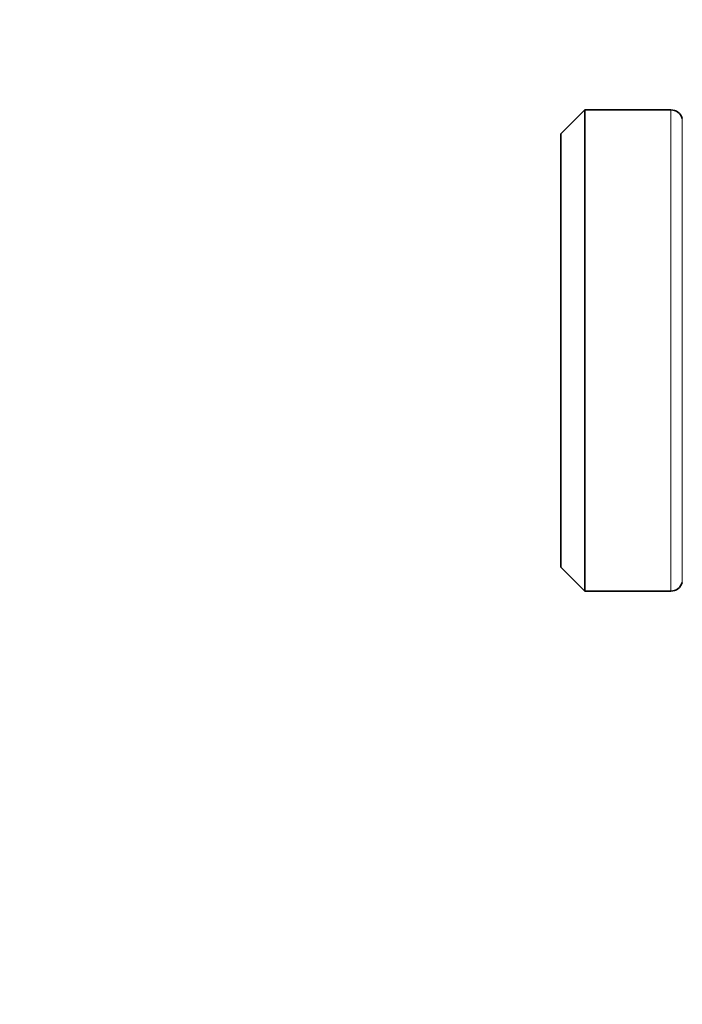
# Model space of a CAD drawing. Header units: millimetres. Extents: x 0 to 5040, y 0 to 3564.
# Tile 35 of 43: x 2786 to 2814, y 1921 to 1962. Entities that reach past the tile are written whole.
import ezdxf

# ---------------------------------------------------------------- set-up
doc = ezdxf.new("R2010")
doc.units = ezdxf.units.MM
doc.header["$LTSCALE"] = 12
doc.layers.add('Quote(ISO)', color=7, linetype='Continuous', lineweight=25, true_color=0x80ff00)
doc.layers.add('Spigoli tangenti visibili(ISO)', color=7, linetype='Continuous', lineweight=15, true_color=0x00803f)
doc.layers.add('Spigoli visibili(ISO)', color=7, linetype='Continuous', lineweight=35)
doc.styles.add('Corrente-BSI', font='arial.ttf')
doc.dimstyles.new('DEFAULT-ISO', dxfattribs={"dimscale": 12, "dimtxt": 3.5, "dimasz": 2.5, "dimexe": 1, "dimexo": 1, "dimgap": 0.762, "dimtad": 1, "dimtoh": 1, "dimrnd": 1e-08, "dimtxsty": 'Corrente-BSI', "dimcen": 0.09, "dimdle": 10, "dimclrd": 7, "dimclre": 7, "dimclrt": 7, "dimazin": 2, "dimtfac": 0.571429, "dimtmove": 0, "dimatfit": 3, "dimfxl": 1, "dimtolj": 1, "dimlwd": 5, "dimlwe": 5, "dimarcsym": 0})

# ---------------------------------------------------------------- blocks, each defined once
blk = doc.blocks.new('*D15')
at = {"layer": 'Defpoints', "color": 0, "linetype": 'Continuous', "transparency": 16777216}
for p in [(3509.504, 2270.01), (2774.859, 1890.831), (3509.504, 1554.831)]:
    blk.add_point(p, dxfattribs=at)
at = {"layer": 'Quote(ISO)', "color": 7, "linetype": 'Continuous', "lineweight": 5, "transparency": 16777216}
for p, q in [((3509.504, 2258.01), (3509.504, 1542.831)), ((2774.859, 1878.831), (2774.859, 1542.831)), ((2804.859, 1554.831), (3479.504, 1554.831))]:
    blk.add_line(p, q, dxfattribs=at)
at = {"layer": 'Quote(ISO)', "color": 7, "linetype": 'Continuous', "transparency": 16777216}
for points in [[(2804.859, 1559.831), (2804.859, 1549.831), (2774.859, 1554.831)], [(3479.504, 1559.831), (3479.504, 1549.831), (3509.504, 1554.831)]]:
    blk.add_solid(points, dxfattribs=at)
at = {"layer": 'Quote(ISO)', "color": 7, "linetype": 'Continuous', "lineweight": 9, "transparency": 16777216, "insert": (3095.798, 1606.892), "char_height": 42, "attachment_point": 1, "style": 'Corrente-BSI'}
blk.add_mtext('\\A1;735', dxfattribs=at)
blk = doc.blocks.new('*D16')
at = {"layer": 'Defpoints', "color": 0, "linetype": 'Continuous', "transparency": 16777216}
for p in [(2510.859, 2955.831), (3028.273, 2955.831), (2674.537, 1734.831)]:
    blk.add_point(p, dxfattribs=at)
at = {"layer": 'Quote(ISO)', "color": 7, "linetype": 'Continuous', "lineweight": 5, "transparency": 16777216}
for p, q in [((3016.273, 2955.831), (2498.859, 2955.831)), ((2510.859, 1764.831), (2510.859, 2925.831)), ((2662.537, 1734.831), (2498.859, 1734.831))]:
    blk.add_line(p, q, dxfattribs=at)
at = {"layer": 'Quote(ISO)', "color": 7, "linetype": 'Continuous', "transparency": 16777216}
for points in [[(2505.859, 2925.831), (2515.859, 2925.831), (2510.859, 2955.831)], [(2505.859, 1764.831), (2515.859, 1764.831), (2510.859, 1734.831)]]:
    blk.add_solid(points, dxfattribs=at)
at = {"layer": 'Quote(ISO)', "color": 7, "linetype": 'Continuous', "lineweight": 9, "transparency": 16777216, "insert": (2459.543, 2288.648), "char_height": 42, "attachment_point": 1, "rotation": 90, "style": 'Corrente-BSI'}
blk.add_mtext('\\A1;1221', dxfattribs=at)

msp = doc.modelspace()

# ---------------------------------------------------------------- linework, layer by layer
at = {"layer": 'Spigoli tangenti visibili(ISO)'}
for p, q in [((2813.432, 1938.331), (2813.432, 1958.331)), ((2813.911, 1957.974), (2813.911, 1938.688))]:
    msp.add_line(p, q, dxfattribs=at)
at = {"layer": 'Spigoli visibili(ISO)'}
for p, q in [((2808.859, 1957.331), (2809.859, 1958.331)), ((2809.859, 1958.331), (2809.859, 1938.331)), ((2813.432, 1958.331), (2809.859, 1958.331)), ((2808.859, 1939.331), (2808.859, 1957.331)), ((2808.859, 1939.331), (2809.859, 1938.331)), ((2813.432, 1938.331), (2809.859, 1938.331))]:
    msp.add_line(p, q, dxfattribs=at)
for centre, start, end in [((2813.432, 1957.831), 16.6015, 90), ((2813.432, 1938.831), 270, 343.3985)]:
    msp.add_arc(centre, 0.5, start, end, dxfattribs=at)

# ---------------------------------------------------------------- dimensions: what is measured, and where the dimension line sits
at = {"layer": 'Quote(ISO)', "color": 7, "linetype": 'Continuous', "lineweight": 9}
for base, p1, p2, angle, override, picture, middle in [((2510.859, 2955.831), (2674.537, 1734.831), (3028.273, 2955.831), 270, {"dimtoh": 0, "dimtofl": 0, "dimatfit": 1}, '*D16', (2510.859, 2345.331)), ((3509.504, 1554.831), (2774.859, 1890.831), (3509.504, 2270.01), 180, {"dimgap": 0.762, "dimtoh": 0, "dimdec": 0, "dimtol": 0, "dimlim": 0, "dimtp": 0, "dimtm": 0, "dimtdec": 0, "dimtofl": 0, "dimatfit": 1}, '*D15', (3142.181, 1554.831))]:
    dim = msp.add_linear_dim(base=base, p1=p1, p2=p2, angle=angle, dimstyle='DEFAULT-ISO', override=override, dxfattribs=at)
    dim.commit()
    dim.dimension.update_dxf_attribs({"geometry": picture, "text_midpoint": middle, "dimtype": 160})

doc.saveas('drawing.dxf')
